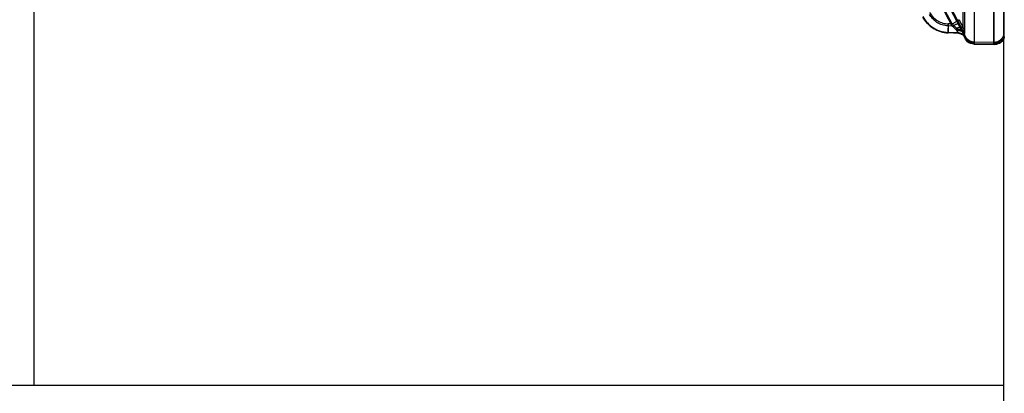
# Model space of a CAD drawing. Header units: millimetres. Extents: x 178516 to 426772, y -178579 to -115871.
# Tile 170 of 256: x 317226 to 317326, y -132346 to -132309. Entities that reach past the tile are written whole.
import ezdxf

# ---------------------------------------------------------------- set-up
doc = ezdxf.new("R2010")
doc.units = ezdxf.units.MM
doc.header["$MEASUREMENT"] = 0
doc.layers.get('0').update_dxf_attribs({"color": 252, "lineweight": 5})
for name, color, linetype in [('AHU03-3-42843OBJ', 7, 'Continuous'), ('AHU03-3-68634OBJ', 7, 'Continuous'), ('AHU03-3-68635OBJ', 7, 'Continuous'), ('EC-MTR_250-0_7OBJ', 7, 'Continuous')]:
    doc.layers.add(name, color=color, linetype=linetype)
doc.layers.add('IS_centrale', color=7, linetype='Continuous', lineweight=13)

# ---------------------------------------------------------------- blocks, each defined once
blk = doc.blocks.new('VVS030s_FLX1_250_0.38kW_2.00x2v2_t')
at = {"layer": 'AHU03-3-42843OBJ', "color": 7, "linetype": 'Continuous'}
blk.add_line((127.839, 865.894), (127.839, 643.894), dxfattribs=at)
at = {"layer": 'AHU03-3-68634OBJ', "color": 7, "linetype": 'Continuous'}
blk.add_line((225.973, 888.894), (225.973, 620.894), dxfattribs=at)
at = {"layer": 'AHU03-3-68635OBJ', "color": 7, "linetype": 'Continuous'}
blk.add_line((13, 865.894), (225.973, 865.894), dxfattribs=at)
at = {"layer": 'EC-MTR_250-0_7OBJ', "color": 7, "linetype": 'Continuous'}
for p, q in [((222.918, 831.411), (225.031, 831.448)), ((225.031, 831.416), (222.918, 831.379)), ((222.918, 831.411), (222.918, 831.379)), ((222.956, 822.244), (222.956, 831.285)), ((224.956, 831.24), (222.956, 831.205)), ((224.956, 831.3), (224.956, 831.24)), ((224.956, 831.24), (224.956, 811.326)), ((224.973, 831.24), (224.973, 811.326)), ((225.031, 831.448), (225.031, 831.416)), ((225.049, 831.448), (225.049, 831.417)), ((212.331, 812.233), (221.858, 830.335)), ((219.807, 830.215), (219.553, 830.148)), ((221.39, 830.321), (220.32, 830.28)), ((221.385, 830.317), (220.323, 830.276)), ((220.323, 830.276), (220.323, 830.222)), ((221.363, 830.255), (220.323, 830.222)), ((221.385, 830.317), (221.363, 830.255)), ((221.787, 829.985), (221.85, 830.099)), ((221.858, 830.115), (221.858, 830.335)), ((221.912, 830.542), (221.878, 830.511)), ((221.942, 830.573), (221.912, 830.542)), ((221.969, 830.603), (221.942, 830.573)), ((221.954, 830.606), (221.954, 830.574)), ((221.99, 830.629), (221.969, 830.603)), ((221.973, 821.538), (221.973, 830.282)), ((222.005, 830.65), (221.989, 830.629)), ((221.998, 830.6), (222.003, 830.616)), ((222.008, 830.63), (222.012, 830.643)), ((222.035, 830.697), (222.036, 830.697)), ((225.973, 805.225), (225.973, 830.3)), ((226.011, 830.688), (226.011, 830.719)), ((220.744, 829.59), (210.444, 810.104)), ((220.744, 829.376), (210.444, 809.891)), ((221.424, 829.311), (211.124, 809.825)), ((220.744, 829.59), (220.323, 829.574)), ((220.744, 829.376), (220.323, 829.363)), ((221.858, 829.791), (221.858, 827.549))]:
    blk.add_line(p, q, dxfattribs=at)
for points in [[(219.553, 830.148), (219.305, 830.059), (219.064, 829.949), (218.834, 829.817), (218.615, 829.667), (218.412, 829.499), (218.224, 829.314), (218.054, 829.115)], [(220.32, 830.28), (220.063, 830.259), (219.807, 830.215)], [(221.665, 830.381), (221.614, 830.362), (221.561, 830.346), (221.506, 830.334), (221.449, 830.325), (221.39, 830.321)], [(221.878, 830.512), (221.841, 830.482), (221.801, 830.454), (221.759, 830.427), (221.713, 830.403), (221.665, 830.381), (221.614, 830.362), (221.561, 830.346)], [(221.85, 830.099), (221.884, 830.165), (221.912, 830.233), (221.935, 830.303), (221.953, 830.374), (221.965, 830.446)], [(221.965, 830.446), (221.969, 830.473), (221.973, 830.499), (221.978, 830.522), (221.983, 830.544), (221.988, 830.564), (221.993, 830.583), (221.998, 830.6), (222.003, 830.616), (222.008, 830.63), (222.012, 830.643), (222.017, 830.654), (222.021, 830.664), (222.024, 830.673), (222.028, 830.681), (222.031, 830.687), (222.033, 830.692), (222.034, 830.695), (222.035, 830.697)], [(221.965, 830.446), (221.969, 830.473), (221.973, 830.499), (221.978, 830.522)], [(221.973, 830.282), (221.974, 830.295), (221.974, 830.308), (221.974, 830.321)], [(222.036, 830.697), (222.035, 830.696), (222.033, 830.693), (222.03, 830.687), (222.024, 830.679), (222.017, 830.667), (222.005, 830.65)], [(222.021, 830.664), (222.024, 830.673), (222.028, 830.681)], [(211.123, 809.823), (221.502, 829.456), (221.577, 829.598), (221.651, 829.734), (221.721, 829.863)], [(218.054, 829.115), (217.904, 828.904), (217.773, 828.682)], [(221.5, 829.454), (221.577, 829.596), (221.65, 829.733), (221.72, 829.862), (221.787, 829.985)]]:
    blk.add_lwpolyline(points, dxfattribs=at)
for centre, radius, start, end in [((222.935, 830.411), 1, 91, 168.77915), ((222.935, 830.38), 1, 90.99647, 168.77277), ((222.973, 830.205), 1, 90.99692, 179.99719), ((222.974, 830.285), 1, 91.01334, 172.09068), ((224.974, 830.24), 1, 0.00314, 91.00317), ((225.049, 830.448), 1, 15.74262, 90), ((225.049, 830.417), 1, 15.74807, 90.00202), ((262.133, 807.861), 46.015, 151.07651, 152.21462), ((220.973, 830.8), 1, 332.24146, 348.77915), ((220.99, 830.577), 0.984, 331.97575, 352.68191), ((220.995, 830.576), 0.978, 331.917, 352.73866), ((223.024, 830.282), 1.051, 172.30202, 179.95678), ((223.018, 830.282), 1.045, 172.28036, 179.97959), ((218.747, 831.674), 3.45, 343.90451, 344.56374), ((219.027, 831.594), 3.159, 343.87431, 344.59422), ((241.606, 830.094), 21.296, 181.79549, 181.96704), ((241.573, 830.093), 21.263, 181.79536, 181.96717), ((249.083, 799.392), 41.412, 132.34436, 133.18146), ((209.906, 840.997), 15.891, 313.00529, 313.35312), ((191.532, 844.774), 33.825, 332.09381, 333.70814)]:
    blk.add_arc(centre, radius, start, end, dxfattribs=at)
for points, knots in [([(222.956, 831.285), (222.956, 831.293), (222.952, 831.31), (222.939, 831.332), (222.926, 831.355), (222.92, 831.371), (222.918, 831.379)], [0, 0, 0, 0, 0.23637, 0.492712, 0.754322, 1, 1, 1, 1]), ([(225.031, 831.416), (225.03, 831.413), (225.027, 831.405), (225.02, 831.392), (225.009, 831.378), (224.999, 831.366), (224.99, 831.355), (224.98, 831.346), (224.971, 831.334), (224.963, 831.323), (224.957, 831.311), (224.956, 831.303), (224.956, 831.3)], [0, 0, 0, 0, 0.070645, 0.175704, 0.32419, 0.443239, 0.512254, 0.626547, 0.733664, 0.831533, 0.919542, 1, 1, 1, 1]), ([(224.956, 831.3), (225.082, 831.302), (225.28, 831.268), (225.516, 831.148), (225.68, 831.019), (225.812, 830.857), (225.936, 830.623), (225.973, 830.426), (225.973, 830.3)], [0, 0, 0, 0, 0.239245, 0.368314, 0.500017, 0.631716, 0.760778, 1, 1, 1, 1]), ([(217.773, 828.679), (217.895, 828.911), (218.205, 829.341), (218.817, 829.843), (219.536, 830.175), (220.06, 830.266), (220.323, 830.276)], [0, 0, 0, 0, 0.250691, 0.499467, 0.748523, 1, 1, 1, 1]), ([(217.773, 828.633), (217.895, 828.864), (218.202, 829.296), (218.814, 829.8), (219.537, 830.128), (220.061, 830.214), (220.323, 830.222)], [0, 0, 0, 0, 0.249602, 0.499438, 0.749571, 1, 1, 1, 1]), ([(220.323, 829.574), (220.321, 829.617), (220.318, 829.705), (220.315, 829.835), (220.313, 829.958), (220.312, 830.053), (220.312, 830.12), (220.312, 830.162), (220.312, 830.198), (220.313, 830.227), (220.315, 830.25), (220.316, 830.266), (220.318, 830.275), (220.319, 830.279), (220.32, 830.28), (220.32, 830.28)], [0, 0, 0, 0, 0.186232, 0.372684, 0.549791, 0.707058, 0.775026, 0.834773, 0.88572, 0.927293, 0.959088, 0.981385, 0.99468, 0.998189, 1, 1, 1, 1]), ([(220.321, 829.427), (220.318, 829.52), (220.314, 829.66), (220.312, 829.84), (220.311, 829.96), (220.312, 830.061), (220.314, 830.13), (220.316, 830.173), (220.318, 830.195), (220.32, 830.211), (220.322, 830.219), (220.323, 830.222)], [0, 0, 0, 0, 0.353174, 0.524169, 0.678427, 0.806838, 0.904322, 0.940352, 0.96803, 0.987762, 1, 1, 1, 1]), ([(220.32, 830.28), (220.321, 830.28), (220.322, 830.279), (220.322, 830.277), (220.323, 830.276)], [0, 0, 0, 0, 0.33457, 1, 1, 1, 1]), ([(221.188, 830), (221.26, 829.977), (221.369, 829.951), (221.513, 829.943), (221.611, 829.951), (221.698, 829.973), (221.77, 830.009), (221.824, 830.057), (221.849, 830.095), (221.858, 830.115)], [0, 0, 0, 0, 0.306748, 0.451908, 0.58615, 0.706983, 0.814528, 0.910803, 1, 1, 1, 1]), ([(221.966, 830.452), (221.962, 830.423), (221.947, 830.363), (221.899, 830.278), (221.824, 830.2), (221.727, 830.134), (221.61, 830.083), (221.437, 830.037), (221.301, 830.029), (221.21, 830.033)], [0, 0, 0, 0, 0.093369, 0.195066, 0.308124, 0.433155, 0.569072, 0.712184, 1, 1, 1, 1]), ([(221.39, 830.321), (221.38, 830.32), (221.364, 830.285), (221.314, 830.243), (221.255, 830.152), (221.225, 830.076), (221.21, 830.033)], [0, 0, 0, 0, 0.087698, 0.275396, 0.606286, 1, 1, 1, 1]), ([(221.212, 829.869), (221.307, 829.871), (221.45, 829.887), (221.63, 829.939), (221.75, 829.991), (221.848, 830.055), (221.921, 830.127), (221.964, 830.204), (221.973, 830.258), (221.973, 830.282)], [0, 0, 0, 0, 0.304853, 0.456072, 0.597112, 0.722278, 0.829706, 0.920466, 1, 1, 1, 1]), ([(221.212, 829.858), (221.307, 829.86), (221.45, 829.876), (221.63, 829.927), (221.75, 829.977), (221.848, 830.04), (221.92, 830.11), (221.964, 830.185), (221.973, 830.237), (221.973, 830.261)], [0, 0, 0, 0, 0.306934, 0.458942, 0.60041, 0.725496, 0.832282, 0.921886, 1, 1, 1, 1]), ([(221.983, 830.422), (221.979, 830.393), (221.962, 830.331), (221.912, 830.245), (221.837, 830.166), (221.74, 830.098), (221.624, 830.047), (221.454, 829.999), (221.319, 829.99), (221.23, 829.994)], [0, 0, 0, 0, 0.095729, 0.199578, 0.314031, 0.439414, 0.574593, 0.716157, 1, 1, 1, 1]), ([(221.23, 829.994), (221.247, 830.042), (221.273, 830.119), (221.33, 830.199), (221.351, 830.242), (221.363, 830.255)], [0, 0, 0, 0, 0.521949, 0.817539, 1, 1, 1, 1]), ([(221.363, 830.255), (221.356, 830.241), (221.329, 830.2), (221.273, 830.119), (221.246, 830.04), (221.23, 829.994)], [0, 0, 0, 0, 0.15809, 0.503456, 1, 1, 1, 1]), ([(221.363, 830.255), (221.508, 830.26), (221.802, 830.351), (222.002, 830.585), (222.062, 830.717)], [0, 0, 0, 0, 0.500702, 1, 1, 1, 1]), ([(221.385, 830.317), (221.455, 830.319), (221.598, 830.342), (221.795, 830.433), (221.961, 830.574), (222.042, 830.693), (222.073, 830.755)], [0, 0, 0, 0, 0.245945, 0.500668, 0.755018, 1, 1, 1, 1]), ([(221.385, 830.317), (221.526, 830.321), (221.811, 830.407), (222.01, 830.629), (222.073, 830.755)], [0, 0, 0, 0, 0.500693, 1, 1, 1, 1]), ([(221.858, 830.115), (221.814, 830.035), (221.721, 829.866), (221.576, 829.597), (221.476, 829.409), (221.424, 829.311)], [0, 0, 0, 0, 0.299662, 0.636016, 1, 1, 1, 1]), ([(221.858, 829.791), (221.897, 829.865), (221.954, 830.019), (221.973, 830.182), (221.973, 830.261)], [0, 0, 0, 0, 0.512334, 1, 1, 1, 1]), ([(221.954, 830.574), (221.956, 830.558), (221.96, 830.517), (221.964, 830.476), (221.966, 830.452)], [0, 0, 0, 0, 0.41095, 1, 1, 1, 1]), ([(222.073, 830.755), (222.075, 830.762), (222.01, 830.688), (222.016, 830.628), (221.974, 830.512), (221.966, 830.452)], [0, 0, 0, 0, 0.069724, 0.438888, 1, 1, 1, 1]), ([(221.966, 830.452), (221.974, 830.512), (222.016, 830.628), (222.01, 830.687), (222.075, 830.762), (222.073, 830.755)], [0, 0, 0, 0, 0.55974, 0.930803, 1, 1, 1, 1]), ([(221.983, 830.422), (221.989, 830.47), (222.007, 830.553), (222.036, 830.65), (222.058, 830.7), (222.062, 830.717)], [0, 0, 0, 0, 0.473781, 0.824634, 1, 1, 1, 1]), ([(226.011, 830.688), (226.009, 830.669), (226.001, 830.622), (225.988, 830.538), (225.977, 830.428), (225.973, 830.345), (225.973, 830.3)], [0, 0, 0, 0, 0.148303, 0.366313, 0.650833, 1, 1, 1, 1]), ([(220.323, 829.574), (220.115, 829.56), (219.715, 829.496), (219.175, 829.231), (218.749, 828.861), (218.531, 828.557), (218.453, 828.401)], [0, 0, 0, 0, 0.271492, 0.519845, 0.772711, 1, 1, 1, 1]), ([(218.453, 828.199), (218.554, 828.38), (218.785, 828.711), (219.259, 829.08), (219.779, 829.3), (220.148, 829.362), (220.323, 829.363)], [0, 0, 0, 0, 0.270543, 0.518602, 0.771906, 1, 1, 1, 1]), ([(220.744, 829.59), (220.783, 829.626), (220.931, 829.764), (221.079, 829.9), (221.189, 830)], [0, 0, 0, 0, 0.263545, 1, 1, 1, 1]), ([(220.744, 829.59), (220.827, 829.547), (220.951, 829.485), (221.111, 829.41), (221.203, 829.37), (221.268, 829.344), (221.309, 829.329), (221.344, 829.318), (221.372, 829.309), (221.394, 829.305), (221.408, 829.303), (221.417, 829.304), (221.422, 829.306), (221.424, 829.309), (221.424, 829.311)], [0, 0, 0, 0, 0.377178, 0.556111, 0.713636, 0.780912, 0.839457, 0.888798, 0.928487, 0.958319, 0.97895, 0.986209, 0.991773, 1, 1, 1, 1]), ([(221.424, 828.943), (221.424, 828.946), (221.42, 828.953), (221.41, 828.965), (221.395, 828.98), (221.362, 829.008), (221.304, 829.049), (221.218, 829.106), (221.113, 829.171), (220.994, 829.24), (220.87, 829.309), (220.786, 829.354), (220.744, 829.376)], [0, 0, 0, 0, 0.011529, 0.030041, 0.056567, 0.091743, 0.188743, 0.318065, 0.474044, 0.646678, 0.825175, 1, 1, 1, 1]), ([(220.815, 829.442), (220.859, 829.484), (220.946, 829.567), (221.07, 829.689), (221.15, 829.769), (221.188, 829.808)], [0, 0, 0, 0, 0.353597, 0.68559, 1, 1, 1, 1]), ([(221.188, 829.808), (221.15, 829.769), (221.071, 829.689), (220.946, 829.567), (220.86, 829.484), (220.815, 829.442)], [0, 0, 0, 0, 0.314354, 0.645462, 1, 1, 1, 1]), ([(221.21, 830.033), (221.209, 830.029), (221.206, 830.021), (221.199, 830.01), (221.192, 830.004), (221.188, 830)], [0, 0, 0, 0, 0.304879, 0.634527, 1, 1, 1, 1]), ([(221.188, 829.808), (221.193, 829.813), (221.202, 829.823), (221.21, 829.839), (221.211, 829.85), (221.211, 829.854)], [0, 0, 0, 0, 0.395814, 0.747144, 1, 1, 1, 1]), ([(221.858, 829.791), (221.849, 829.778), (221.822, 829.752), (221.767, 829.727), (221.695, 829.713), (221.609, 829.71), (221.512, 829.719), (221.368, 829.746), (221.26, 829.78), (221.188, 829.808)], [0, 0, 0, 0, 0.070006, 0.153726, 0.256178, 0.378297, 0.518581, 0.67267, 1, 1, 1, 1]), ([(221.23, 829.994), (221.226, 829.98), (221.22, 829.953), (221.213, 829.906), (221.212, 829.873), (221.211, 829.854)], [0, 0, 0, 0, 0.299015, 0.597763, 1, 1, 1, 1]), ([(221.424, 828.943), (221.462, 829.014), (221.609, 829.295), (221.753, 829.578), (221.858, 829.791)], [0, 0, 0, 0, 0.252531, 1, 1, 1, 1])]:
    blk.add_open_spline(points, degree=3, knots=knots, dxfattribs=at)
for points in [[(221.39, 830.321), (221.388, 830.321), (221.387, 830.318), (221.385, 830.317)], [(221.385, 830.317), (221.387, 830.318), (221.388, 830.32), (221.389, 830.32)]]:
    blk.add_open_spline(points, degree=3, dxfattribs=at)
blk = doc.blocks.new('A$C680519BF')
blk.add_blockref('VVS030s_FLX1_250_0.38kW_2.00x2v2_t', (-1100, 89.5))

msp = doc.modelspace()

# ---------------------------------------------------------------- block references
at = {"layer": 'IS_centrale', "xscale": -1, "rotation": 180}
msp.add_blockref('A$C680519BF', (318199.762, -131390.156), dxfattribs=at)

doc.saveas('drawing.dxf')
